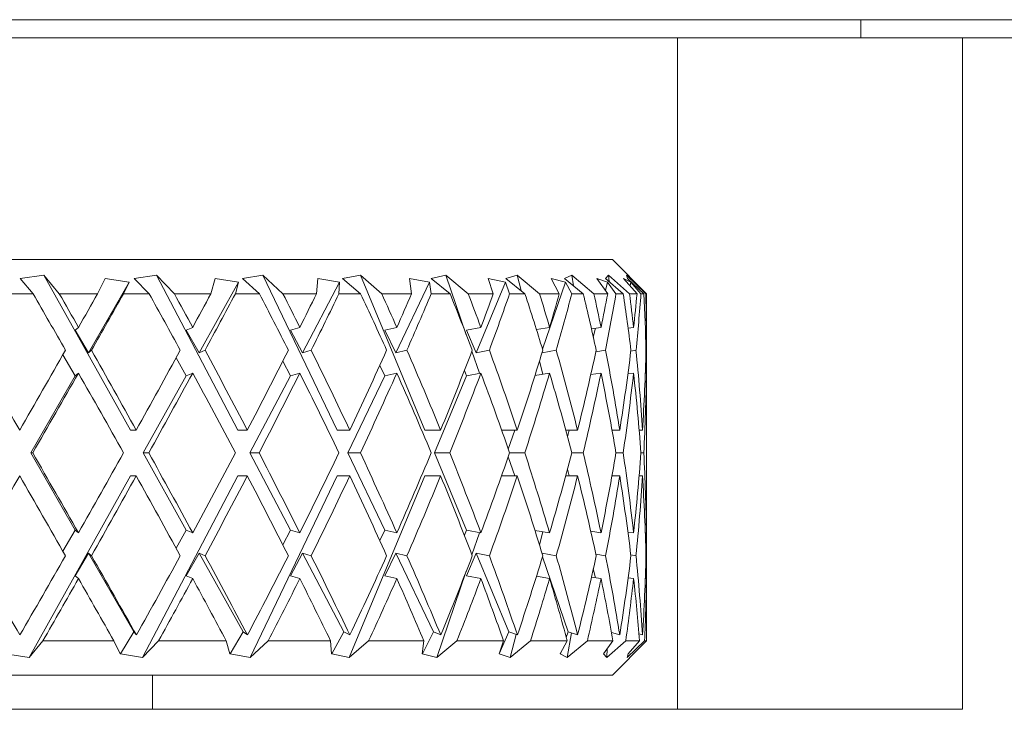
# Model space of a CAD drawing. Header units: inches. Extents: x 1.9 to 39.5, y 2.6 to 32.8.
# Tile 12 of 30: x 17.697 to 18.129, y 12.709 to 13.011. Entities that reach past the tile are written whole.
import ezdxf

# ---------------------------------------------------------------- set-up
doc = ezdxf.new("R2010")
doc.units = ezdxf.units.IN
doc.header["$MEASUREMENT"] = 0

msp = doc.modelspace()

# ---------------------------------------------------------------- linework, layer by layer
at = {"color": 7, "linetype": 'Continuous', "lineweight": 15}
for p, q in [((16.29039, 13.0108), (19.04039, 13.0108)), ((18.06575, 13.0108), (18.06575, 13.0028)), ((17.98539, 13.0028), (17.34539, 13.0028)), ((17.98539, 12.7088), (17.98539, 13.0028)), ((17.98539, 13.0028), (18.11039, 13.0028)), ((18.11039, 13.0028), (18.11039, 12.7088)), ((18.11039, 13.0028), (18.49139, 13.0028)), ((17.37389, 12.9058), (17.95689, 12.9058)), ((17.97189, 12.8908), (17.95689, 12.9058)), ((17.70776, 12.89892), (17.69737, 12.89753)), ((17.71448, 12.8908), (17.70776, 12.89892)), ((17.74569, 12.83105), (17.70776, 12.89892)), ((17.75707, 12.89892), (17.74728, 12.89753)), ((17.76491, 12.8908), (17.75707, 12.89892)), ((17.79278, 12.83105), (17.75707, 12.89892)), ((17.80374, 12.89892), (17.79484, 12.89753)), ((17.81247, 12.8908), (17.80374, 12.89892)), ((17.8362, 12.83105), (17.80374, 12.89892)), ((17.84642, 12.89892), (17.83867, 12.89753)), ((17.8558, 12.8908), (17.84642, 12.89892)), ((17.87471, 12.83105), (17.84642, 12.89892)), ((17.8839, 12.89892), (17.87752, 12.89753)), ((17.89365, 12.8908), (17.8839, 12.89892)), ((17.89287, 12.8728), (17.8839, 12.89892)), ((17.9151, 12.89892), (17.91026, 12.89753)), ((17.92493, 12.8908), (17.9151, 12.89892)), ((17.91685, 12.89219), (17.9151, 12.89892)), ((17.93911, 12.89892), (17.93596, 12.89753)), ((17.94875, 12.8908), (17.93911, 12.89892)), ((17.93989, 12.89429), (17.93911, 12.89892)), ((17.95524, 12.89892), (17.95388, 12.89753)), ((17.96442, 12.8908), (17.95524, 12.89892)), ((17.95544, 12.89617), (17.95524, 12.89892)), ((17.97148, 12.8908), (17.96304, 12.89892)), ((17.96304, 12.89892), (17.96349, 12.89753)), ((17.69737, 12.89753), (17.70298, 12.8908)), ((17.72727, 12.8649), (17.74504, 12.8958)), ((17.73453, 12.89753), (17.73128, 12.8908)), ((17.74504, 12.8958), (17.73453, 12.89753)), ((17.74264, 12.8908), (17.74504, 12.8958)), ((17.74728, 12.89753), (17.75384, 12.8908)), ((17.77578, 12.8649), (17.79303, 12.8958)), ((17.78283, 12.89753), (17.78092, 12.8908)), ((17.79303, 12.8958), (17.78283, 12.89753)), ((17.79165, 12.8908), (17.79303, 12.8958)), ((17.79484, 12.89753), (17.80217, 12.8908)), ((17.82111, 12.8649), (17.83736, 12.8958)), ((17.82775, 12.89753), (17.82724, 12.8908)), ((17.83736, 12.8958), (17.82775, 12.89753)), ((17.83703, 12.8908), (17.83736, 12.8958)), ((17.83867, 12.89753), (17.84655, 12.8908)), ((17.86196, 12.8649), (17.87674, 12.8958)), ((17.87674, 12.8958), (17.868, 12.89753)), ((17.868, 12.89753), (17.8689, 12.8908)), ((17.87748, 12.8908), (17.87674, 12.8958)), ((17.87752, 12.89753), (17.88573, 12.8908)), ((17.89716, 12.8649), (17.91004, 12.8958)), ((17.91004, 12.8958), (17.90243, 12.89753)), ((17.90243, 12.89753), (17.9047, 12.8908)), ((17.91182, 12.8908), (17.91004, 12.8958)), ((17.91026, 12.89753), (17.91857, 12.8908)), ((17.92625, 12.86651), (17.9363, 12.8958)), ((17.9363, 12.8958), (17.93003, 12.89753)), ((17.93003, 12.89753), (17.93362, 12.8908)), ((17.93596, 12.89753), (17.94412, 12.8908)), ((17.93908, 12.8908), (17.9363, 12.8958)), ((17.95477, 12.8958), (17.95002, 12.89753)), ((17.95002, 12.89753), (17.95483, 12.8908)), ((17.95383, 12.89219), (17.95477, 12.8958)), ((17.95388, 12.89753), (17.96165, 12.8908)), ((17.95846, 12.8908), (17.95477, 12.8958)), ((17.96491, 12.8958), (17.96182, 12.89753)), ((17.96182, 12.89753), (17.9677, 12.8908)), ((17.96349, 12.89753), (17.97066, 12.8908)), ((17.96465, 12.89429), (17.96491, 12.8958)), ((17.96941, 12.8908), (17.96491, 12.8958)), ((17.70298, 12.8908), (17.6914, 12.8908)), ((17.73128, 12.8908), (17.71448, 12.8908)), ((17.75384, 12.8908), (17.74264, 12.8908)), ((17.78092, 12.8908), (17.76491, 12.8908)), ((17.80217, 12.8908), (17.79165, 12.8908)), ((17.82724, 12.8908), (17.81247, 12.8908)), ((17.84655, 12.8908), (17.83703, 12.8908)), ((17.8689, 12.8908), (17.8558, 12.8908)), ((17.88573, 12.8908), (17.87748, 12.8908)), ((17.9047, 12.8908), (17.89365, 12.8908)), ((17.91857, 12.8908), (17.91182, 12.8908)), ((17.93362, 12.8908), (17.92493, 12.8908)), ((17.94412, 12.8908), (17.93908, 12.8908)), ((17.95483, 12.8908), (17.94875, 12.8908)), ((17.96165, 12.8908), (17.95846, 12.8908)), ((17.9677, 12.8908), (17.96442, 12.8908)), ((17.97066, 12.8908), (17.96941, 12.8908)), ((17.97148, 12.8908), (17.97189, 12.8908)), ((17.72147, 12.87483), (17.72289, 12.87606)), ((17.72727, 12.8649), (17.72147, 12.87483)), ((17.77015, 12.87483), (17.77294, 12.87606)), ((17.77578, 12.8649), (17.77015, 12.87483)), ((17.81581, 12.87483), (17.8199, 12.87606)), ((17.82111, 12.8649), (17.81581, 12.87483)), ((17.85715, 12.87483), (17.86241, 12.87606)), ((17.86196, 12.8649), (17.85715, 12.87483)), ((17.89296, 12.87483), (17.89925, 12.87606)), ((17.89716, 12.8649), (17.89296, 12.87483)), ((17.92361, 12.87507), (17.92937, 12.87606)), ((17.94772, 12.8754), (17.95189, 12.87606)), ((17.94853, 12.8718), (17.94954, 12.87569)), ((17.96378, 12.8757), (17.96617, 12.87606)), ((17.97131, 12.87599), (17.9718, 12.87606)), ((17.71606, 12.8641), (17.72147, 12.85483)), ((17.72857, 12.86604), (17.72727, 12.8649)), ((17.77835, 12.86604), (17.77578, 12.8649)), ((17.82488, 12.86604), (17.82111, 12.8649)), ((17.86681, 12.86604), (17.86196, 12.8649)), ((17.89866, 12.85595), (17.89532, 12.86568)), ((17.90296, 12.86604), (17.89716, 12.8649)), ((17.93227, 12.86604), (17.92604, 12.86497)), ((17.9539, 12.86604), (17.94963, 12.86536)), ((17.96723, 12.86604), (17.96496, 12.8657)), ((17.97188, 12.86604), (17.97161, 12.866)), ((17.76567, 12.86273), (17.77015, 12.85483)), ((17.8124, 12.86121), (17.81581, 12.85483)), ((17.92637, 12.85555), (17.9249, 12.86122)), ((17.72147, 12.85483), (17.72289, 12.85606)), ((17.77015, 12.85483), (17.77294, 12.85606)), ((17.81581, 12.85483), (17.8199, 12.85606)), ((17.85492, 12.85941), (17.85715, 12.85483)), ((17.85715, 12.85483), (17.86241, 12.85606)), ((17.892, 12.8571), (17.89296, 12.85483)), ((17.89296, 12.85483), (17.89925, 12.85606)), ((17.92295, 12.85496), (17.92937, 12.85606)), ((17.94741, 12.85535), (17.95189, 12.85606)), ((17.96368, 12.85569), (17.96617, 12.85606)), ((17.97131, 12.85599), (17.9718, 12.85606)), ((17.70204, 12.82105), (17.72147, 12.85483)), ((17.75127, 12.82105), (17.77015, 12.85483)), ((17.79804, 12.82105), (17.81581, 12.85483)), ((17.84099, 12.82105), (17.85715, 12.85483)), ((17.87888, 12.82105), (17.89296, 12.85483)), ((17.97189, 12.79852), (17.97189, 12.84358)), ((17.74569, 12.83105), (17.74819, 12.83105)), ((17.79278, 12.83105), (17.79687, 12.83105)), ((17.8362, 12.83105), (17.84177, 12.83105)), ((17.87471, 12.83105), (17.8816, 12.83105)), ((17.90833, 12.83105), (17.9152, 12.83105)), ((17.91122, 12.82276), (17.91407, 12.83105)), ((17.93642, 12.83105), (17.94162, 12.83105)), ((17.93719, 12.82818), (17.93794, 12.83105)), ((17.95671, 12.83105), (17.96009, 12.83105)), ((17.96862, 12.83105), (17.97008, 12.83105)), ((17.72147, 12.78727), (17.70204, 12.82105)), ((17.70204, 12.82105), (17.70287, 12.82105)), ((17.77015, 12.78727), (17.75127, 12.82105)), ((17.75127, 12.82105), (17.75374, 12.82105)), ((17.81581, 12.78727), (17.79804, 12.82105)), ((17.79804, 12.82105), (17.80207, 12.82105)), ((17.85715, 12.78727), (17.84099, 12.82105)), ((17.84099, 12.82105), (17.84646, 12.82105)), ((17.89296, 12.78727), (17.87888, 12.82105)), ((17.87888, 12.82105), (17.88565, 12.82105)), ((17.91181, 12.82105), (17.9185, 12.82105)), ((17.93907, 12.82105), (17.94407, 12.82105)), ((17.95845, 12.82105), (17.96162, 12.82105)), ((17.9694, 12.82105), (17.97065, 12.82105)), ((17.91407, 12.81105), (17.91122, 12.81934)), ((17.93794, 12.81105), (17.93719, 12.81392)), ((17.70124, 12.73151), (17.74569, 12.81105)), ((17.74569, 12.81105), (17.74819, 12.81105)), ((17.75093, 12.73151), (17.79278, 12.81105)), ((17.79278, 12.81105), (17.79687, 12.81105)), ((17.79815, 12.73151), (17.8362, 12.81105)), ((17.8362, 12.81105), (17.84177, 12.81105)), ((17.84156, 12.73151), (17.87471, 12.81105)), ((17.87471, 12.81105), (17.8816, 12.81105)), ((17.90833, 12.81105), (17.9152, 12.81105)), ((17.93642, 12.81105), (17.94162, 12.81105)), ((17.95671, 12.81105), (17.96009, 12.81105)), ((17.96862, 12.81105), (17.97008, 12.81105)), ((17.72147, 12.78727), (17.71606, 12.778)), ((17.72289, 12.78604), (17.72147, 12.78727)), ((17.77015, 12.78727), (17.76567, 12.77937)), ((17.77294, 12.78604), (17.77015, 12.78727)), ((17.81581, 12.78727), (17.8124, 12.78089)), ((17.8199, 12.78604), (17.81581, 12.78727)), ((17.85715, 12.78727), (17.85492, 12.78269)), ((17.86241, 12.78604), (17.85715, 12.78727)), ((17.89296, 12.78727), (17.892, 12.785)), ((17.89925, 12.78604), (17.89296, 12.78727)), ((17.89532, 12.77642), (17.89866, 12.78615)), ((17.92937, 12.78604), (17.92295, 12.78714)), ((17.9249, 12.78088), (17.92637, 12.78655)), ((17.95189, 12.78604), (17.94741, 12.78675)), ((17.96617, 12.78604), (17.96368, 12.78641)), ((17.9718, 12.78604), (17.97131, 12.78611)), ((17.72147, 12.76727), (17.72727, 12.7772)), ((17.72727, 12.7772), (17.72857, 12.77606)), ((17.74711, 12.7427), (17.72727, 12.7772)), ((17.77015, 12.76727), (17.77578, 12.7772)), ((17.77578, 12.7772), (17.77835, 12.77606)), ((17.79505, 12.7427), (17.77578, 12.7772)), ((17.81581, 12.76727), (17.82111, 12.7772)), ((17.82111, 12.7772), (17.82488, 12.77606)), ((17.83926, 12.7427), (17.82111, 12.7772)), ((17.85715, 12.76727), (17.86196, 12.7772)), ((17.86196, 12.7772), (17.86681, 12.77606)), ((17.87846, 12.7427), (17.86196, 12.7772)), ((17.89296, 12.76727), (17.89716, 12.7772)), ((17.89716, 12.7772), (17.90296, 12.77606)), ((17.91154, 12.7427), (17.89716, 12.7772)), ((17.92604, 12.77713), (17.93227, 12.77606)), ((17.93754, 12.7427), (17.92625, 12.77559)), ((17.94963, 12.77674), (17.9539, 12.77606)), ((17.96496, 12.7764), (17.96723, 12.77606)), ((17.97161, 12.7761), (17.97188, 12.77606)), ((17.8799, 12.73151), (17.89287, 12.7693)), ((17.94954, 12.76641), (17.94853, 12.7703)), ((17.72289, 12.76604), (17.72147, 12.76727)), ((17.77294, 12.76604), (17.77015, 12.76727)), ((17.8199, 12.76604), (17.81581, 12.76727)), ((17.86241, 12.76604), (17.85715, 12.76727)), ((17.89925, 12.76604), (17.89296, 12.76727)), ((17.92937, 12.76604), (17.92361, 12.76703)), ((17.95189, 12.76604), (17.94772, 12.7667)), ((17.96617, 12.76604), (17.96378, 12.7664)), ((17.9718, 12.76604), (17.97131, 12.76611)), ((17.97189, 12.7388), (17.97189, 12.75362)), ((17.70124, 12.73151), (17.7073, 12.7388)), ((17.7073, 12.7388), (17.73838, 12.7388)), ((17.73838, 12.7388), (17.74112, 12.73312)), ((17.74711, 12.7427), (17.74128, 12.73314)), ((17.74827, 12.74135), (17.74711, 12.7427)), ((17.75093, 12.73151), (17.75801, 12.7388)), ((17.75801, 12.7388), (17.78764, 12.7388)), ((17.78764, 12.7388), (17.78923, 12.73312)), ((17.79505, 12.7427), (17.78939, 12.73314)), ((17.79695, 12.74135), (17.79505, 12.7427)), ((17.79815, 12.73151), (17.80606, 12.7388)), ((17.80606, 12.7388), (17.83338, 12.7388)), ((17.83338, 12.7388), (17.83378, 12.73312)), ((17.83926, 12.7427), (17.83393, 12.73314)), ((17.84184, 12.74135), (17.83926, 12.7427)), ((17.84156, 12.73151), (17.85006, 12.7388)), ((17.85006, 12.7388), (17.87429, 12.7388)), ((17.87429, 12.7388), (17.87348, 12.73312)), ((17.87846, 12.7427), (17.87362, 12.73314)), ((17.88166, 12.74135), (17.87846, 12.7427)), ((17.8799, 12.73151), (17.88874, 12.7388)), ((17.88874, 12.7388), (17.90919, 12.7388)), ((17.90919, 12.7388), (17.9072, 12.73312)), ((17.91154, 12.7427), (17.90732, 12.73314)), ((17.91525, 12.74135), (17.91154, 12.7427)), ((17.91206, 12.73151), (17.91468, 12.74156)), ((17.91206, 12.73151), (17.921, 12.7388)), ((17.921, 12.7388), (17.93707, 12.7388)), ((17.93707, 12.7388), (17.93396, 12.73312)), ((17.93754, 12.7427), (17.93667, 12.7403)), ((17.93713, 12.73151), (17.93895, 12.74224)), ((17.93713, 12.73151), (17.94591, 12.7388)), ((17.94166, 12.74135), (17.93754, 12.7427)), ((17.94591, 12.7388), (17.95714, 12.7388)), ((17.95714, 12.7388), (17.953, 12.73312)), ((17.95439, 12.73151), (17.96274, 12.7388)), ((17.96011, 12.74135), (17.95648, 12.74246)), ((17.95689, 12.7238), (17.97189, 12.7388)), ((17.96274, 12.7388), (17.96882, 12.7388)), ((17.96332, 12.73151), (17.97102, 12.7388)), ((17.96882, 12.7388), (17.96376, 12.73312)), ((17.97009, 12.74135), (17.96857, 12.7418)), ((17.97102, 12.7388), (17.97189, 12.7388)), ((17.95439, 12.73151), (17.95467, 12.73541)), ((17.69097, 12.73312), (17.70124, 12.73151)), ((17.74112, 12.73312), (17.74128, 12.73314)), ((17.74128, 12.73314), (17.74125, 12.73312)), ((17.74125, 12.73312), (17.75093, 12.73151)), ((17.78923, 12.73312), (17.78939, 12.73314)), ((17.78939, 12.73314), (17.78936, 12.73312)), ((17.78936, 12.73312), (17.79815, 12.73151)), ((17.83378, 12.73312), (17.83393, 12.73314)), ((17.83393, 12.73314), (17.83389, 12.73312)), ((17.83389, 12.73312), (17.84156, 12.73151)), ((17.87348, 12.73312), (17.87362, 12.73314)), ((17.87362, 12.73314), (17.87358, 12.73312)), ((17.87358, 12.73312), (17.8799, 12.73151)), ((17.9072, 12.73312), (17.90732, 12.73314)), ((17.90732, 12.73314), (17.90728, 12.73312)), ((17.90728, 12.73312), (17.91206, 12.73151)), ((17.93396, 12.73312), (17.93406, 12.73314)), ((17.93406, 12.73314), (17.93402, 12.73312)), ((17.93402, 12.73312), (17.93713, 12.73151)), ((17.93422, 12.73359), (17.93406, 12.73314)), ((17.953, 12.73312), (17.95307, 12.73314)), ((17.95307, 12.73314), (17.95304, 12.73312)), ((17.95304, 12.73312), (17.95439, 12.73151)), ((17.9531, 12.73326), (17.95307, 12.73314)), ((17.96377, 12.73312), (17.96332, 12.73151)), ((17.96376, 12.73312), (17.9638, 12.73314)), ((17.9638, 12.73314), (17.96377, 12.73312)), ((17.96381, 12.73318), (17.9638, 12.73314)), ((17.95689, 12.7238), (17.37389, 12.7238)), ((17.75539, 12.7088), (17.75539, 12.7238)), ((18.11039, 12.7088), (17.22039, 12.7088))]:
    msp.add_line(p, q, dxfattribs=at)
for centre, major_axis, ratio, start_param, end_param in [((17.66539, 12.82105), (-0.30086, 0.52983), 0.110441, 4.734666, 4.781526), ((17.66539, 12.84105), (-0.30086, 0.52983), 0.110441, 4.71576, 4.743609), ((17.66539, 12.82105), (0.30588, 0.53075), 0.036772, 4.837392, 4.865346), ((17.66539, 12.80105), (0.30588, 0.53075), 0.036772, 4.856305, 4.903454), ((17.66539, 12.82105), (-0.29061, 0.52816), 0.184425, 4.696167, 4.743027), ((17.66539, 12.84105), (-0.29061, 0.52816), 0.184425, 4.677261, 4.70511), ((17.66539, 12.82105), (0.30086, 0.52983), 0.110441, 4.878834, 4.906788), ((17.66539, 12.80105), (0.30086, 0.52983), 0.110441, 4.897747, 4.944897), ((17.66539, 12.82105), (-0.27462, 0.5261), 0.258705, 4.663065, 4.709925), ((17.66539, 12.84105), (-0.27462, 0.5261), 0.258705, 4.644159, 4.672008), ((17.66539, 12.82105), (0.29061, 0.52816), 0.184425, 4.917333, 4.945287), ((17.66539, 12.80105), (0.29061, 0.52816), 0.184425, 4.936246, 4.983396), ((17.66539, 12.82105), (-0.25201, 0.52421), 0.332803, 4.638651, 4.685511), ((17.66539, 12.84105), (-0.25201, 0.52421), 0.332803, 4.619745, 4.647594), ((17.66539, 12.82105), (0.27462, 0.5261), 0.258705, 4.950435, 4.978389), ((17.66539, 12.80105), (0.27462, 0.5261), 0.258705, 4.969348, 5.016498), ((17.66539, 12.82105), (-0.22127, 0.52324), 0.405341, 4.627537, 4.674397), ((17.66539, 12.84105), (-0.22127, 0.52324), 0.405341, 4.608631, 4.63648), ((17.66539, 12.82105), (0.25201, 0.52421), 0.332803, 4.974849, 5.002803), ((17.66539, 12.80105), (0.25201, 0.52421), 0.332803, 4.993762, 5.040912), ((17.66539, 12.82105), (-0.18015, 0.52398), 0.473241, 4.636009, 4.682869), ((17.66539, 12.84105), (-0.18015, 0.52398), 0.473241, 4.617103, 4.644952), ((17.66539, 12.82105), (0.22127, 0.52324), 0.405341, 4.985963, 5.013917), ((17.66539, 12.80105), (0.22127, 0.52324), 0.405341, 5.004876, 5.052026), ((17.66539, 12.82105), (-0.12592, 0.52665), 0.530596, 4.671108, 4.717969), ((17.66539, 12.84105), (-0.12592, 0.52665), 0.530596, 4.652202, 4.680051), ((17.66539, 12.82105), (0.18015, 0.52398), 0.473241, 4.977491, 5.005445), ((17.66539, 12.80105), (0.18015, 0.52398), 0.473241, 4.996404, 5.043554), ((17.66539, 12.82105), (-0.0576, 0.52986), 0.568145, 4.735617, 4.782478), ((17.66539, 12.84105), (-0.0576, 0.52986), 0.568145, 4.716711, 4.744561), ((17.66539, 12.82105), (0.12592, 0.52665), 0.530596, 4.942392, 4.970346), ((17.66539, 12.80105), (0.12592, 0.52665), 0.530596, 4.961305, 5.008454), ((17.66539, 12.82105), (0.01948, 0.53075), 0.576312, 4.818448, 4.865308), ((17.66539, 12.84105), (0.01948, 0.53075), 0.576312, 4.799542, 4.827391), ((17.66539, 12.82105), (0.0576, 0.52986), 0.568145, 4.877883, 4.905837), ((17.66539, 12.80105), (0.0576, 0.52986), 0.568145, 4.896795, 4.920422), ((17.66539, 12.84105), (-0.30588, 0.53075), 0.036772, 4.672362, 4.738289), ((17.66539, 12.82105), (0.30588, 0.53075), 0.036772, 4.752416, 4.818486), ((17.66539, 12.84105), (-0.30086, 0.52983), 0.110441, 4.63092, 4.696847), ((17.66539, 12.82105), (0.30086, 0.52983), 0.110441, 4.793858, 4.859928), ((17.66539, 12.84105), (-0.29061, 0.52816), 0.184425, 4.592421, 4.658348), ((17.66539, 12.82105), (0.29061, 0.52816), 0.184425, 4.832357, 4.898427), ((17.66539, 12.84105), (-0.27462, 0.5261), 0.258705, 4.559319, 4.625246), ((17.66539, 12.82105), (0.27462, 0.5261), 0.258705, 4.865459, 4.931529), ((17.66539, 12.84105), (-0.25201, 0.52421), 0.332803, 4.534905, 4.600832), ((17.66539, 12.82105), (0.25201, 0.52421), 0.332803, 4.889873, 4.955943), ((17.66539, 12.84105), (-0.22127, 0.52324), 0.405341, 4.523791, 4.589718), ((17.66539, 12.82105), (0.22127, 0.52324), 0.405341, 4.900987, 4.967057), ((17.66539, 12.84105), (-0.18015, 0.52398), 0.473241, 4.532263, 4.59819), ((17.66539, 12.82105), (0.18015, 0.52398), 0.473241, 4.892515, 4.958585), ((17.66539, 12.84105), (-0.12592, 0.52665), 0.530596, 4.567362, 4.633289), ((17.66539, 12.82105), (0.12592, 0.52665), 0.530596, 4.857416, 4.923486), ((17.66539, 12.84105), (-0.0576, 0.52986), 0.568145, 4.631871, 4.697798), ((17.66539, 12.82105), (0.0576, 0.52986), 0.568145, 4.792907, 4.858976), ((17.66539, 12.84105), (0.01948, 0.53075), 0.576312, 4.757139, 4.780629), ((17.66539, 12.80105), (0.30588, 0.53075), 0.036772, 4.77126, 4.837392), ((17.66539, 12.82105), (-0.30086, 0.52983), 0.110441, 4.649758, 4.71576), ((17.66539, 12.80105), (0.30086, 0.52983), 0.110441, 4.812703, 4.878834), ((17.66539, 12.82105), (-0.29061, 0.52816), 0.184425, 4.611259, 4.677261), ((17.66539, 12.80105), (0.29061, 0.52816), 0.184425, 4.851202, 4.917333), ((17.66539, 12.82105), (-0.27462, 0.5261), 0.258705, 4.578157, 4.644159), ((17.66539, 12.80105), (0.27462, 0.5261), 0.258705, 4.884303, 4.950435), ((17.66539, 12.82105), (-0.25201, 0.52421), 0.332803, 4.553743, 4.619745), ((17.66539, 12.80105), (0.25201, 0.52421), 0.332803, 4.908718, 4.974849), ((17.66539, 12.82105), (-0.22127, 0.52324), 0.405341, 4.542629, 4.608631), ((17.66539, 12.80105), (0.22127, 0.52324), 0.405341, 4.919832, 4.985963), ((17.66539, 12.82105), (-0.18015, 0.52398), 0.473241, 4.551101, 4.617103), ((17.66539, 12.80105), (0.18015, 0.52398), 0.473241, 4.91136, 4.977491), ((17.66539, 12.82105), (-0.12592, 0.52665), 0.530596, 4.5862, 4.652202), ((17.66539, 12.80105), (0.12592, 0.52665), 0.530596, 4.87626, 4.942392), ((17.66539, 12.82105), (-0.0576, 0.52986), 0.568145, 4.650709, 4.716711), ((17.66539, 12.80105), (0.0576, 0.52986), 0.568145, 4.811751, 4.877883), ((17.66539, 12.82105), (0.01948, 0.53075), 0.576312, 4.775994, 4.799542), ((17.66539, 12.84105), (-0.30588, 0.53075), 0.036772, 4.587386, 4.653518), ((17.66539, 12.82105), (0.30086, 0.52983), 0.110441, 4.709018, 4.77502), ((17.66539, 12.84105), (-0.30086, 0.52983), 0.110441, 4.545944, 4.612075), ((17.66539, 12.82105), (0.29061, 0.52816), 0.184425, 4.747517, 4.813519), ((17.66539, 12.84105), (-0.29061, 0.52816), 0.184425, 4.507445, 4.573576), ((17.66539, 12.82105), (0.27462, 0.5261), 0.258705, 4.780619, 4.846621), ((17.66539, 12.84105), (-0.27462, 0.5261), 0.258705, 4.474343, 4.540474), ((17.66539, 12.82105), (0.25201, 0.52421), 0.332803, 4.805033, 4.871035), ((17.66539, 12.84105), (-0.25201, 0.52421), 0.332803, 4.449929, 4.51606), ((17.66539, 12.82105), (0.22127, 0.52324), 0.405341, 4.816147, 4.882149), ((17.66539, 12.84105), (-0.22127, 0.52324), 0.405341, 4.438815, 4.504946), ((17.66539, 12.82105), (0.18015, 0.52398), 0.473241, 4.807675, 4.873677), ((17.66539, 12.84105), (-0.18015, 0.52398), 0.473241, 4.447287, 4.513418), ((17.66539, 12.82105), (0.12592, 0.52665), 0.530596, 4.772576, 4.838578), ((17.66539, 12.84105), (-0.12592, 0.52665), 0.530596, 4.482386, 4.548518), ((17.66539, 12.82105), (0.0576, 0.52986), 0.568145, 4.708067, 4.774069), ((17.66539, 12.84105), (-0.0576, 0.52986), 0.568145, 4.546895, 4.613027), ((17.66539, 12.80105), (0.30588, 0.53075), 0.036772, 4.686489, 4.752416), ((17.66539, 12.82105), (-0.30588, 0.53075), 0.036772, 4.606292, 4.672362), ((17.66539, 12.80105), (0.30086, 0.52983), 0.110441, 4.727931, 4.793858), ((17.66539, 12.82105), (-0.30086, 0.52983), 0.110441, 4.56485, 4.63092), ((17.66539, 12.80105), (0.29061, 0.52816), 0.184425, 4.76643, 4.832357), ((17.66539, 12.82105), (-0.29061, 0.52816), 0.184425, 4.526351, 4.592421), ((17.66539, 12.80105), (0.27462, 0.5261), 0.258705, 4.799532, 4.865459), ((17.66539, 12.82105), (-0.27462, 0.5261), 0.258705, 4.493249, 4.559319), ((17.66539, 12.80105), (0.25201, 0.52421), 0.332803, 4.823946, 4.889873), ((17.66539, 12.82105), (-0.25201, 0.52421), 0.332803, 4.468835, 4.534905), ((17.66539, 12.80105), (0.22127, 0.52324), 0.405341, 4.83506, 4.900987), ((17.66539, 12.82105), (-0.22127, 0.52324), 0.405341, 4.457721, 4.523791), ((17.66539, 12.80105), (0.18015, 0.52398), 0.473241, 4.826588, 4.892515), ((17.66539, 12.82105), (-0.18015, 0.52398), 0.473241, 4.466193, 4.532263), ((17.66539, 12.80105), (0.12592, 0.52665), 0.530596, 4.791489, 4.857416), ((17.66539, 12.82105), (-0.12592, 0.52665), 0.530596, 4.501292, 4.567362), ((17.66539, 12.80105), (0.0576, 0.52986), 0.568145, 4.72698, 4.792907), ((17.66539, 12.82105), (-0.0576, 0.52986), 0.568145, 4.565802, 4.631871), ((17.66539, 12.82105), (-0.01948, 0.53075), 0.576312, 4.625236, 4.648784), ((17.66539, 12.80105), (-0.01948, 0.53075), 0.576312, 4.644149, 4.667639), ((17.66539, 12.84105), (-0.30588, 0.53075), 0.036772, 1.672335, 1.738536), ((17.66539, 12.82105), (0.30086, 0.52983), 0.110441, 4.624317, 4.690112), ((17.66539, 12.84105), (-0.30588, 0.53075), 0.036772, 4.502272, 4.568473), ((17.66539, 12.82105), (0.29061, 0.52816), 0.184425, 4.662816, 4.728611), ((17.66539, 12.84105), (-0.30086, 0.52983), 0.110441, 4.460829, 4.527031), ((17.66539, 12.82105), (0.27462, 0.5261), 0.258705, 4.695918, 4.761713), ((17.66539, 12.84105), (-0.29061, 0.52816), 0.184425, 4.42233, 4.488532), ((17.66539, 12.82105), (0.25201, 0.52421), 0.332803, 4.720332, 4.786127), ((17.66539, 12.84105), (-0.27462, 0.5261), 0.258705, 4.389228, 4.45543), ((17.66539, 12.82105), (0.22127, 0.52324), 0.405341, 4.731446, 4.797241), ((17.66539, 12.84105), (-0.25201, 0.52421), 0.332803, 4.364814, 4.431016), ((17.66539, 12.82105), (0.18015, 0.52398), 0.473241, 4.722974, 4.788769), ((17.66539, 12.84105), (-0.22127, 0.52324), 0.405341, 4.3537, 4.419902), ((17.66539, 12.82105), (0.12592, 0.52665), 0.530596, 4.687875, 4.75367), ((17.66539, 12.84105), (-0.18015, 0.52398), 0.473241, 4.362172, 4.428374), ((17.66539, 12.82105), (0.0576, 0.52986), 0.568145, 4.623366, 4.689161), ((17.66539, 12.84105), (-0.12592, 0.52665), 0.530596, 4.397272, 4.463473), ((17.66539, 12.82105), (-0.01948, 0.53075), 0.576312, 4.540535, 4.60633), ((17.66539, 12.84105), (-0.0576, 0.52986), 0.568145, 4.504356, 4.527983), ((17.66539, 12.80105), (0.30086, 0.52983), 0.110441, 4.65749, 4.709018), ((17.66539, 12.82105), (-0.30588, 0.53075), 0.036772, 4.53564, 4.587386), ((17.66539, 12.80105), (0.29061, 0.52816), 0.184425, 4.695989, 4.747517), ((17.66539, 12.82105), (-0.30086, 0.52983), 0.110441, 4.494198, 4.545944), ((17.66539, 12.80105), (0.27462, 0.5261), 0.258705, 4.729091, 4.780619), ((17.66539, 12.82105), (-0.29061, 0.52816), 0.184425, 4.455699, 4.507445), ((17.66539, 12.80105), (0.25201, 0.52421), 0.332803, 4.753505, 4.805033), ((17.66539, 12.82105), (-0.27462, 0.5261), 0.258705, 4.422597, 4.474343), ((17.66539, 12.80105), (0.22127, 0.52324), 0.405341, 4.764619, 4.816147), ((17.66539, 12.82105), (-0.25201, 0.52421), 0.332803, 4.398183, 4.449929), ((17.66539, 12.80105), (0.18015, 0.52398), 0.473241, 4.756147, 4.807675), ((17.66539, 12.82105), (-0.22127, 0.52324), 0.405341, 4.387069, 4.438815), ((17.66539, 12.80105), (0.12592, 0.52665), 0.530596, 4.721048, 4.772576), ((17.66539, 12.82105), (-0.18015, 0.52398), 0.473241, 4.395541, 4.447287), ((17.66539, 12.80105), (0.0576, 0.52986), 0.568145, 4.656539, 4.708067), ((17.66539, 12.82105), (-0.12592, 0.52665), 0.530596, 4.43064, 4.482386), ((17.66539, 12.80105), (-0.01948, 0.53075), 0.576312, 4.573708, 4.625236), ((17.66539, 12.82105), (-0.0576, 0.52986), 0.568145, 4.523348, 4.546895)]:
    msp.add_ellipse(centre, major_axis=major_axis, ratio=ratio, start_param=start_param, end_param=end_param, dxfattribs=at)

doc.saveas('drawing.dxf')
